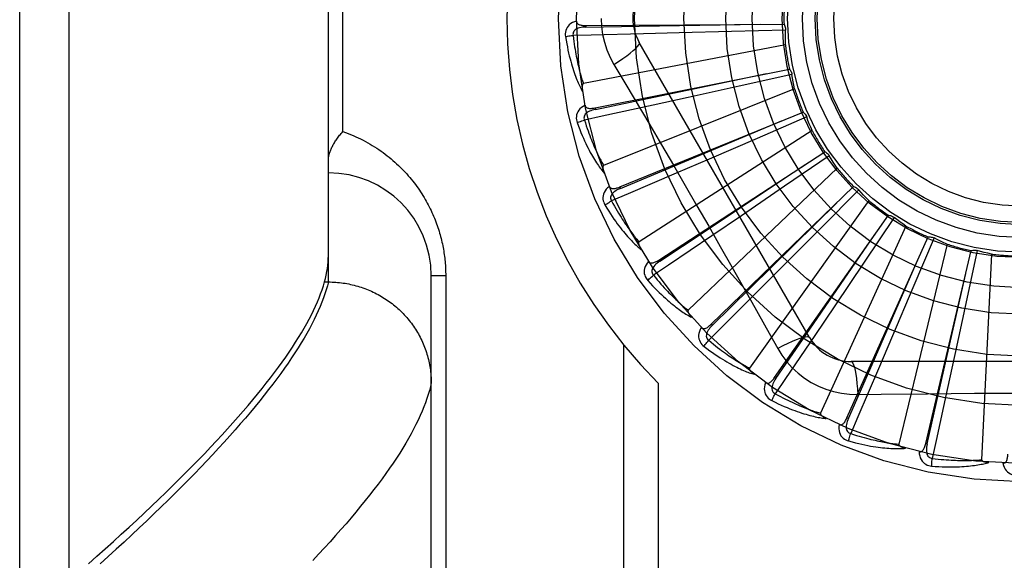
# Model space of a CAD drawing. Header units: inches. Extents: x 0 to 227, y 0 to 147.
# Tile 146 of 256: x 43.148 to 43.747, y 96.413 to 96.742. Entities that reach past the tile are written whole.
import ezdxf

# ---------------------------------------------------------------- set-up
doc = ezdxf.new("R2010")
doc.units = ezdxf.units.IN
doc.header["$LTSCALE"] = 12.466667
doc.header["$MEASUREMENT"] = 0
doc.linetypes.add('HIDDEN', pattern=[0.2, 0.1, -0.1])
doc.layers.add('LEFTHAND_DOOR_ASSEMBLY', color=7, linetype='CONTINUOUS')

msp = doc.modelspace()

# ---------------------------------------------------------------- linework, layer by layer
at = {"layer": 'LEFTHAND_DOOR_ASSEMBLY', "color": 8, "linetype": 'HIDDEN'}
for p, q in [((43.17845, 96.18582), (43.17845, 97.29896)), ((43.14845, 96.21521), (43.14845, 97.26957)), ((43.33595, 96.58237), (43.33595, 96.90242)), ((43.34474, 96.67364), (43.34474, 96.81114)), ((43.49239, 96.73805), (43.61274, 96.73887)), ((43.49239, 96.73805), (43.4924, 96.73709)), ((43.54907, 96.73354), (43.52733, 96.733)), ((43.58086, 96.73438), (43.54907, 96.73354)), ((43.61364, 96.7353), (43.58086, 96.73438)), ((43.62825, 96.54864), (43.52481, 96.72781)), ((43.61359, 96.7264), (43.49088, 96.70275)), ((43.49799, 96.68806), (43.61602, 96.71164)), ((43.50946, 96.71435), (43.51673, 96.70218)), ((43.61757, 96.7083), (43.58556, 96.70119)), ((43.6192, 96.69956), (43.50319, 96.65311)), ((43.58556, 96.70119), (43.55451, 96.69436)), ((43.55451, 96.69436), (43.53325, 96.68972)), ((43.49799, 96.68806), (43.49818, 96.68712)), ((43.51296, 96.64004), (43.62438, 96.68552)), ((43.59162, 96.67194), (43.61123, 96.68017)), ((43.62654, 96.68254), (43.59645, 96.6695)), ((43.6298, 96.67427), (43.52467, 96.6067)), ((43.51332, 96.63915), (43.59162, 96.67194)), ((43.59645, 96.6695), (43.56725, 96.65691)), ((43.53674, 96.59571), (43.63754, 96.66146)), ((43.56725, 96.65691), (43.54726, 96.64833)), ((43.64022, 96.65894), (43.61314, 96.64044)), ((43.64499, 96.65143), (43.55455, 96.5652)), ((43.51296, 96.64004), (43.51332, 96.63915)), ((43.56848, 96.55669), (43.65502, 96.64032)), ((43.61314, 96.64044), (43.58686, 96.62256)), ((43.65813, 96.63836), (43.63504, 96.61507)), ((43.66423, 96.63189), (43.59174, 96.53009)), ((43.58686, 96.62256), (43.56886, 96.61035)), ((43.60703, 96.52437), (43.67618, 96.62288)), ((43.6796, 96.62154), (43.66134, 96.5943)), ((43.63504, 96.61507), (43.61261, 96.59254)), ((43.68682, 96.61634), (43.6349, 96.50266)), ((43.651, 96.49994), (43.70025, 96.60975)), ((43.70387, 96.60908), (43.69109, 96.57888)), ((43.71194, 96.60534), (43.68248, 96.4839)), ((43.6988, 96.48427), (43.72638, 96.60142)), ((43.73006, 96.60145), (43.72323, 96.56937)), ((43.53674, 96.59571), (43.53726, 96.59491)), ((43.73869, 96.5993), (43.73274, 96.47448)), ((43.61261, 96.59254), (43.59724, 96.57714)), ((43.66134, 96.5943), (43.64358, 96.56793)), ((43.39845, 96.24578), (43.39845, 96.58614)), ((43.40724, 96.58614), (43.39845, 96.58614)), ((43.40724, 96.58614), (43.40724, 96.30489)), ((43.3329, 96.58003), (43.33358, 96.58237)), ((43.33358, 96.58237), (43.33595, 96.58237)), ((43.33595, 96.58237), (43.33709, 96.58236)), ((43.69109, 96.57888), (43.67865, 96.54962)), ((43.64358, 96.56793), (43.6314, 96.5499)), ((43.72323, 96.56937), (43.71654, 96.53829)), ((43.56848, 96.55669), (43.56914, 96.556)), ((43.67865, 96.54962), (43.6701, 96.52962)), ((43.51516, 96.54441), (43.51516, 96.27239)), ((43.71654, 96.53829), (43.71194, 96.51703)), ((43.86039, 96.53406), (43.65351, 96.53406)), ((43.60703, 96.52437), (43.60781, 96.52382)), ((43.53638, 96.52103), (43.53638, 96.27239)), ((43.65749, 96.51404), (43.67166, 96.51425)), ((43.651, 96.49994), (43.65187, 96.49955)), ((43.6988, 96.48427), (43.69973, 96.48405))]:
    msp.add_line(p, q, dxfattribs=at)
for points in [[(43.48669, 96.74075), (43.4854, 96.74032), (43.48424, 96.7398), (43.48322, 96.73919), (43.48233, 96.7385), (43.48159, 96.73772), (43.48098, 96.73687), (43.48052, 96.73594), (43.48018, 96.73498), (43.47998, 96.73401), (43.47989, 96.73306), (43.47989, 96.73216), (43.47999, 96.73131)], [(43.48669, 96.74075), (43.48673, 96.74029), (43.48686, 96.73988), (43.48707, 96.73951), (43.48735, 96.73919), (43.48768, 96.73893), (43.48806, 96.73871), (43.48849, 96.73852), (43.48896, 96.73838), (43.48947, 96.73827), (43.49001, 96.73818), (43.49058, 96.73812), (43.49116, 96.73808), (43.49177, 96.73806), (43.49239, 96.73805)], [(43.50171, 96.74239), (43.50193, 96.73752), (43.50258, 96.73268), (43.50367, 96.72791), (43.50518, 96.72324), (43.50711, 96.71871), (43.50946, 96.71435)], [(43.4924, 96.73709), (43.49136, 96.73705), (43.49038, 96.73697), (43.48946, 96.73684), (43.4886, 96.73665), (43.48779, 96.73641), (43.48706, 96.73612), (43.48639, 96.73577), (43.48581, 96.73536), (43.48534, 96.73489), (43.48497, 96.73437), (43.48472, 96.7338), (43.48458, 96.73321), (43.48454, 96.73261), (43.48461, 96.73203)], [(43.52733, 96.733), (43.49565, 96.73228), (43.48461, 96.73203)], [(43.4924, 96.73709), (43.52466, 96.73759), (43.59854, 96.73879)], [(43.61274, 96.73887), (43.61303, 96.73831), (43.61326, 96.73774), (43.61344, 96.73714), (43.61357, 96.73653), (43.61363, 96.73591), (43.61364, 96.7353)], [(43.61359, 96.7264), (43.61355, 96.72863), (43.61355, 96.73086), (43.61357, 96.73308), (43.61364, 96.7353)], [(43.47999, 96.73131), (43.4806, 96.73143), (43.48129, 96.73156), (43.48206, 96.73169), (43.48287, 96.73181), (43.48373, 96.73192), (43.48461, 96.73203)], [(43.47999, 96.73131), (43.48036, 96.72911), (43.48073, 96.72701), (43.48112, 96.72501), (43.48152, 96.72311), (43.48192, 96.72129), (43.48233, 96.71956), (43.48275, 96.71791), (43.48316, 96.71635), (43.48358, 96.71485), (43.48401, 96.71343), (43.48443, 96.71207), (43.48485, 96.71078), (43.48526, 96.70954), (43.48568, 96.70837), (43.48608, 96.70725), (43.48649, 96.70618), (43.48689, 96.70517), (43.48729, 96.7042), (43.48769, 96.70328), (43.48809, 96.70241), (43.48848, 96.70159), (43.48886, 96.7008), (43.48924, 96.70005), (43.48961, 96.69935), (43.48998, 96.69867), (43.49035, 96.69803)], [(43.48461, 96.73203), (43.48483, 96.7302), (43.48506, 96.72843), (43.4853, 96.72675), (43.48554, 96.72514), (43.48579, 96.7236), (43.48604, 96.72212), (43.48629, 96.72071), (43.48654, 96.71935), (43.4868, 96.71806), (43.48706, 96.71682), (43.48731, 96.71563), (43.48757, 96.71449), (43.48782, 96.7134), (43.48807, 96.71236), (43.48832, 96.71136), (43.48857, 96.7104), (43.48881, 96.70948), (43.48905, 96.7086), (43.48929, 96.70775), (43.48953, 96.70694), (43.48976, 96.70617), (43.48999, 96.70542), (43.49022, 96.70471), (43.49044, 96.70403), (43.49066, 96.70338), (43.49088, 96.70275)], [(43.50946, 96.71435), (43.51229, 96.71621), (43.51492, 96.71802), (43.51727, 96.71973), (43.51935, 96.72133), (43.52115, 96.72283), (43.52263, 96.72419), (43.52376, 96.7254), (43.52451, 96.72641), (43.52487, 96.72723), (43.52481, 96.72781)], [(43.61602, 96.71164), (43.6164, 96.71115), (43.61674, 96.71063), (43.61703, 96.71008), (43.61727, 96.7095), (43.61745, 96.70891), (43.61757, 96.7083)], [(43.49818, 96.68712), (43.52977, 96.69371), (43.60209, 96.70887)], [(43.6192, 96.69956), (43.61875, 96.70174), (43.61832, 96.70392), (43.61793, 96.70611), (43.61757, 96.7083)], [(43.49088, 96.70275), (43.49072, 96.70269), (43.49058, 96.70259), (43.49047, 96.70245), (43.49038, 96.70229), (43.4903, 96.7021), (43.49025, 96.7019), (43.4902, 96.70169), (43.49017, 96.70147), (43.49014, 96.70124), (43.49012, 96.701), (43.49011, 96.70074), (43.49011, 96.70048), (43.49012, 96.70021), (43.49013, 96.69994), (43.49014, 96.69965), (43.49017, 96.69935), (43.4902, 96.69905), (43.49024, 96.69872), (43.49029, 96.69839), (43.49034, 96.69804)], [(43.51673, 96.70218), (43.53116, 96.6778), (43.53838, 96.66556), (43.54557, 96.65328), (43.55274, 96.64099), (43.55988, 96.62867), (43.56698, 96.61633), (43.57405, 96.60397), (43.58108, 96.5916)], [(43.49188, 96.68963), (43.4907, 96.68896), (43.48966, 96.68824), (43.48877, 96.68745), (43.48803, 96.6866), (43.48745, 96.68569), (43.48701, 96.68474), (43.48673, 96.68374), (43.48659, 96.68274), (43.48657, 96.68175), (43.48667, 96.68079), (43.48684, 96.67991), (43.48709, 96.67909)], [(43.49818, 96.68712), (43.49717, 96.68689), (43.49623, 96.68662), (43.49535, 96.68632), (43.49453, 96.68597), (43.49379, 96.68558), (43.49312, 96.68516), (43.49253, 96.68469), (43.49204, 96.68417), (43.49166, 96.68363), (43.4914, 96.68305), (43.49126, 96.68244), (43.49124, 96.68183), (43.49131, 96.68124), (43.49149, 96.68067)], [(43.53325, 96.68972), (43.50229, 96.68301), (43.49149, 96.68068)], [(43.49188, 96.68963), (43.49201, 96.68919), (43.49222, 96.68881), (43.49249, 96.68849), (43.49282, 96.68823), (43.4932, 96.68803), (43.49362, 96.68788), (43.49407, 96.68779), (43.49457, 96.68774), (43.49509, 96.68772), (43.49563, 96.68774), (43.4962, 96.68779), (43.49678, 96.68786), (43.49738, 96.68795), (43.49799, 96.68806)], [(43.62438, 96.68552), (43.62486, 96.68512), (43.62528, 96.68467), (43.62568, 96.68418), (43.62602, 96.68366), (43.62631, 96.68311), (43.62654, 96.68254)], [(43.48709, 96.67909), (43.48767, 96.67933), (43.48833, 96.67959), (43.48905, 96.67985), (43.48983, 96.68013), (43.49065, 96.68041), (43.49149, 96.68068)], [(43.49149, 96.68068), (43.49206, 96.67892), (43.49262, 96.67723), (43.49317, 96.67562), (43.49371, 96.67409), (43.49424, 96.67262), (43.49477, 96.67122), (43.49529, 96.66988), (43.49579, 96.6686), (43.49629, 96.66737), (43.49677, 96.6662), (43.49725, 96.66508), (43.49772, 96.66402), (43.49817, 96.66299), (43.49862, 96.66201), (43.49905, 96.66108), (43.49947, 96.66018), (43.49989, 96.65933), (43.50029, 96.65851), (43.50069, 96.65772), (43.50107, 96.65697), (43.50145, 96.65625), (43.50181, 96.65557), (43.50217, 96.65491), (43.50252, 96.65429), (43.50286, 96.65369), (43.50319, 96.65311)], [(43.6298, 96.67427), (43.62894, 96.67632), (43.62811, 96.67838), (43.62731, 96.68046), (43.62654, 96.68254)], [(43.33595, 96.65604), (43.33596, 96.65644), (43.33598, 96.65686), (43.33601, 96.65728), (43.33606, 96.65771), (43.33613, 96.65815), (43.3362, 96.6586), (43.3363, 96.65906), (43.33641, 96.65953), (43.33653, 96.66001), (43.33667, 96.66049), (43.33683, 96.66099), (43.337, 96.66149), (43.33719, 96.662), (43.3374, 96.66252), (43.33762, 96.66304), (43.33786, 96.66357), (43.33811, 96.66411), (43.33838, 96.66465), (43.33867, 96.66519), (43.33897, 96.66574), (43.33929, 96.6663), (43.33962, 96.66686), (43.33997, 96.66742), (43.34033, 96.66798), (43.34071, 96.66855), (43.3411, 96.66911), (43.34151, 96.66968), (43.34193, 96.67025), (43.34237, 96.67082), (43.34282, 96.67139), (43.34328, 96.67195), (43.34375, 96.67252), (43.34424, 96.67308), (43.34474, 96.67364)], [(43.34474, 96.67364), (43.34634, 96.67308), (43.34792, 96.67249), (43.34948, 96.67187), (43.35102, 96.67123), (43.35255, 96.67056), (43.35406, 96.66987), (43.35554, 96.66916), (43.35701, 96.66842), (43.35845, 96.66766), (43.35988, 96.66688), (43.36128, 96.66608), (43.36266, 96.66526), (43.36402, 96.66442), (43.36535, 96.66357), (43.36667, 96.66269), (43.36796, 96.6618), (43.36922, 96.66089), (43.37047, 96.65997), (43.37169, 96.65903), (43.37288, 96.65808), (43.37406, 96.65712), (43.37521, 96.65614), (43.37633, 96.65515), (43.37744, 96.65415), (43.37852, 96.65314), (43.37957, 96.65212), (43.38061, 96.65108), (43.38162, 96.65004), (43.38261, 96.64899), (43.38357, 96.64793), (43.38451, 96.64687), (43.38543, 96.6458), (43.38633, 96.64472), (43.3872, 96.64363), (43.38806, 96.64254), (43.38889, 96.64144), (43.3897, 96.64034), (43.39048, 96.63923), (43.39125, 96.63812), (43.392, 96.63701), (43.39272, 96.63589), (43.39343, 96.63477), (43.39411, 96.63364), (43.39477, 96.63251), (43.39542, 96.63138), (43.39604, 96.63025), (43.39665, 96.62912), (43.39723, 96.62798), (43.3978, 96.62684), (43.39835, 96.6257), (43.39888, 96.62456), (43.39939, 96.62342), (43.39989, 96.62228), (43.40036, 96.62114), (43.40082, 96.62), (43.40126, 96.61886), (43.40168, 96.61773), (43.40208, 96.61659), (43.40247, 96.61547), (43.40283, 96.61434), (43.40318, 96.61322), (43.40352, 96.6121), (43.40384, 96.61099), (43.40414, 96.60988), (43.40442, 96.60878), (43.40469, 96.60768), (43.40495, 96.60659), (43.40519, 96.60549), (43.40542, 96.6044), (43.40563, 96.60332), (43.40583, 96.60224), (43.40601, 96.60115), (43.40618, 96.60008), (43.40634, 96.599), (43.40648, 96.59792), (43.40661, 96.59685), (43.40673, 96.59578), (43.40684, 96.59471), (43.40693, 96.59365), (43.40701, 96.59258), (43.40708, 96.59152), (43.40714, 96.59046), (43.40718, 96.58939), (43.40721, 96.58831), (43.40723, 96.58723), (43.40724, 96.58614)], [(43.48709, 96.67909), (43.48787, 96.677), (43.48864, 96.67501), (43.48939, 96.67312), (43.49014, 96.67133), (43.49088, 96.66962), (43.49161, 96.668), (43.49233, 96.66646), (43.49304, 96.665), (43.49374, 96.66361), (43.49442, 96.6623), (43.49509, 96.66104), (43.49575, 96.65985), (43.49639, 96.65872), (43.49702, 96.65764), (43.49763, 96.65662), (43.49823, 96.65565), (43.49882, 96.65473), (43.4994, 96.65386), (43.49996, 96.65303), (43.50051, 96.65225), (43.50105, 96.65151), (43.50158, 96.65082), (43.50209, 96.65015), (43.50259, 96.64953), (43.50308, 96.64894), (43.50356, 96.64838)], [(43.63754, 96.66146), (43.63808, 96.66115), (43.63859, 96.6608), (43.63906, 96.66039), (43.6395, 96.65994), (43.63989, 96.65946), (43.64022, 96.65894)], [(43.64499, 96.65143), (43.64376, 96.65329), (43.64255, 96.65515), (43.64137, 96.65704), (43.64022, 96.65894)], [(43.50319, 96.65311), (43.50304, 96.65302), (43.50293, 96.6529), (43.50284, 96.65274), (43.50278, 96.65256), (43.50275, 96.65237), (43.50273, 96.65216), (43.50272, 96.65195), (43.50273, 96.65172), (43.50275, 96.65149), (43.50278, 96.65125), (43.50282, 96.651), (43.50286, 96.65074), (43.50292, 96.65048), (43.50298, 96.65021), (43.50306, 96.64993), (43.50314, 96.64964), (43.50323, 96.64934), (43.50332, 96.64904), (43.50342, 96.64875), (43.50352, 96.64847)], [(43.53726, 96.59491), (43.56414, 96.61277), (43.62564, 96.65372)], [(43.54726, 96.64833), (43.51813, 96.63589), (43.50797, 96.63156)], [(43.50666, 96.64042), (43.50562, 96.63954), (43.50474, 96.63863), (43.50402, 96.63769), (43.50345, 96.63671), (43.50305, 96.63571), (43.5028, 96.63469), (43.50271, 96.63367), (43.50276, 96.63265), (43.50294, 96.63168), (43.50321, 96.63076), (43.50354, 96.62992), (43.50395, 96.62917)], [(43.50666, 96.64042), (43.50687, 96.64001), (43.50714, 96.63968), (43.50747, 96.63941), (43.50785, 96.63922), (43.50825, 96.6391), (43.50869, 96.63903), (43.50916, 96.63903), (43.50965, 96.63907), (43.51017, 96.63915), (43.5107, 96.63927), (43.51124, 96.63943), (43.5118, 96.63961), (43.51237, 96.63981), (43.51296, 96.64004)], [(43.51332, 96.63915), (43.51237, 96.63873), (43.51149, 96.63829), (43.51069, 96.63782), (43.50995, 96.63733), (43.50929, 96.63681), (43.50872, 96.63626), (43.50823, 96.63569), (43.50785, 96.63509), (43.50758, 96.63448), (43.50743, 96.63386), (43.50741, 96.63324), (43.5075, 96.63263), (43.50769, 96.63207), (43.50797, 96.63155)], [(43.65502, 96.64032), (43.6556, 96.64013), (43.65617, 96.63987), (43.65671, 96.63956), (43.65723, 96.6392), (43.6577, 96.6388), (43.65813, 96.63836)], [(43.66423, 96.63189), (43.66266, 96.63348), (43.66113, 96.63508), (43.65961, 96.63671), (43.65813, 96.63836)], [(43.50395, 96.62917), (43.50447, 96.62951), (43.50507, 96.62989), (43.50573, 96.63028), (43.50644, 96.6307), (43.50719, 96.63113), (43.50797, 96.63156)], [(43.50797, 96.63156), (43.50886, 96.62993), (43.50973, 96.62838), (43.51057, 96.62691), (43.51139, 96.6255), (43.5122, 96.62416), (43.51298, 96.62288), (43.51374, 96.62167), (43.51448, 96.62051), (43.5152, 96.6194), (43.5159, 96.61834), (43.51657, 96.61733), (43.51723, 96.61637), (43.51788, 96.61545), (43.5185, 96.61458), (43.5191, 96.61374), (43.51969, 96.61294), (43.52025, 96.61218), (43.52081, 96.61145), (43.52134, 96.61075), (43.52186, 96.61009), (43.52236, 96.60946), (43.52285, 96.60885), (43.52333, 96.60828), (43.52379, 96.60773), (43.52424, 96.6072), (43.52467, 96.6067)], [(43.50395, 96.62917), (43.50511, 96.62726), (43.50624, 96.62545), (43.50734, 96.62374), (43.50841, 96.62212), (43.50946, 96.62058), (43.51049, 96.61913), (43.51148, 96.61776), (43.51246, 96.61646), (43.5134, 96.61522), (43.51432, 96.61406), (43.51522, 96.61296), (43.51609, 96.61191), (43.51693, 96.61092), (43.51775, 96.60998), (43.51855, 96.6091), (43.51932, 96.60826), (43.52007, 96.60746), (43.5208, 96.60672), (43.52151, 96.60601), (43.5222, 96.60535), (43.52287, 96.60473), (43.52352, 96.60414), (43.52415, 96.60359), (43.52476, 96.60307), (43.52535, 96.60258), (43.52593, 96.60213)], [(43.56914, 96.556), (43.59215, 96.57862), (43.64479, 96.63047)], [(43.67618, 96.62288), (43.67679, 96.62279), (43.67739, 96.62265), (43.67799, 96.62245), (43.67856, 96.62219), (43.67909, 96.62189), (43.6796, 96.62154)], [(43.68682, 96.61634), (43.68498, 96.6176), (43.68317, 96.61889), (43.68137, 96.6202), (43.6796, 96.62154)], [(43.56886, 96.61035), (43.5426, 96.59262), (43.53344, 96.58644)], [(43.60781, 96.52382), (43.62613, 96.55039), (43.668, 96.61127)], [(43.70025, 96.60975), (43.70087, 96.60978), (43.70149, 96.60976), (43.70211, 96.60967), (43.70272, 96.60953), (43.70331, 96.60933), (43.70387, 96.60908)], [(43.71194, 96.60534), (43.7099, 96.60623), (43.70787, 96.60715), (43.70586, 96.6081), (43.70387, 96.60908)], [(43.52467, 96.6067), (43.52454, 96.60658), (43.52445, 96.60644), (43.5244, 96.60627), (43.52438, 96.60609), (43.52438, 96.60589), (43.5244, 96.60568), (43.52443, 96.60547), (43.52448, 96.60525), (43.52455, 96.60502), (43.52462, 96.60479), (43.52471, 96.60455), (43.5248, 96.60431), (43.52491, 96.60406), (43.52502, 96.60381), (43.52514, 96.60355), (43.52528, 96.60328), (43.52542, 96.60301), (43.52557, 96.60273), (43.52574, 96.60243), (43.52592, 96.60213)], [(43.72638, 96.60142), (43.72698, 96.60157), (43.72759, 96.60166), (43.72822, 96.60169), (43.72885, 96.60167), (43.72946, 96.60159), (43.73006, 96.60145)], [(43.73869, 96.5993), (43.73652, 96.59979), (43.73435, 96.60031), (43.7322, 96.60086), (43.73006, 96.60145)], [(43.33358, 96.58237), (43.33414, 96.58449), (43.33462, 96.58658), (43.33503, 96.58863), (43.33536, 96.59064), (43.33562, 96.59262), (43.3358, 96.59456), (43.33591, 96.59647), (43.33595, 96.59834)], [(43.53048, 96.5949), (43.53077, 96.59453), (43.5311, 96.59425), (43.53147, 96.59406), (43.53187, 96.59394), (43.5323, 96.5939), (43.53274, 96.59392), (43.5332, 96.594), (43.53368, 96.59413), (43.53416, 96.59431), (43.53466, 96.59453), (43.53517, 96.59479), (43.53569, 96.59507), (43.53621, 96.59538), (43.53674, 96.59571)], [(43.65187, 96.49955), (43.66483, 96.5291), (43.69442, 96.5968)], [(43.53048, 96.59489), (43.52963, 96.59384), (43.52894, 96.59278), (43.5284, 96.59171), (43.52803, 96.59065), (43.52783, 96.58959), (43.52778, 96.58854), (43.52789, 96.58752), (43.52812, 96.58653), (43.52848, 96.5856), (43.52892, 96.58475), (43.52941, 96.584), (43.52995, 96.58333)], [(43.53726, 96.59491), (43.53641, 96.59432), (43.53563, 96.59372), (43.53493, 96.5931), (43.5343, 96.59248), (43.53375, 96.59185), (43.53329, 96.5912), (43.53292, 96.59054), (43.53265, 96.58989), (43.53251, 96.58924), (43.53248, 96.5886), (43.53258, 96.58799), (43.53278, 96.58741), (43.53307, 96.58689), (43.53345, 96.58643)], [(43.58108, 96.5916), (43.59505, 96.56685), (43.60199, 96.5545), (43.60892, 96.54208)], [(43.52995, 96.58333), (43.53039, 96.58377), (43.53091, 96.58425), (43.53148, 96.58477), (43.5321, 96.58531), (43.53276, 96.58587), (43.53344, 96.58644)], [(43.53344, 96.58644), (43.53462, 96.58501), (43.53577, 96.58366), (43.53688, 96.58237), (43.53795, 96.58114), (43.539, 96.57998), (43.54, 96.57887), (43.54098, 96.57782), (43.54193, 96.57682), (43.54284, 96.57587), (43.54373, 96.57496), (43.54459, 96.5741), (43.54542, 96.57328), (43.54622, 96.5725), (43.547, 96.57176), (43.54775, 96.57105), (43.54847, 96.57038), (43.54917, 96.56974), (43.54985, 96.56913), (43.55051, 96.56854), (43.55115, 96.56799), (43.55176, 96.56746), (43.55236, 96.56696), (43.55293, 96.56649), (43.55349, 96.56603), (43.55403, 96.5656), (43.55455, 96.5652)], [(43.69973, 96.48405), (43.70686, 96.51552), (43.72311, 96.5876)], [(43.19031, 96.41137), (43.19541, 96.4159), (43.20042, 96.42038), (43.20534, 96.42482), (43.21017, 96.42921), (43.2149, 96.43355), (43.21954, 96.43785), (43.22408, 96.44211), (43.22853, 96.44632), (43.23289, 96.45048), (43.23716, 96.4546), (43.24133, 96.45867), (43.24541, 96.4627), (43.2494, 96.46668), (43.2533, 96.47061), (43.2571, 96.4745), (43.26082, 96.47835), (43.26444, 96.48215), (43.26797, 96.4859), (43.27141, 96.48961), (43.27475, 96.49327), (43.27801, 96.49689), (43.28118, 96.50046), (43.28425, 96.50399), (43.28724, 96.50747), (43.29013, 96.51091), (43.29293, 96.5143), (43.29565, 96.51764), (43.29827, 96.52095), (43.30081, 96.5242), (43.30325, 96.52741), (43.30561, 96.53058), (43.30787, 96.5337), (43.31005, 96.53678), (43.31214, 96.53981), (43.31414, 96.5428), (43.31605, 96.54575), (43.31788, 96.54864), (43.31961, 96.5515), (43.32126, 96.55431), (43.32281, 96.55708), (43.32428, 96.5598), (43.32567, 96.56248), (43.32696, 96.56512), (43.32817, 96.56772), (43.32929, 96.57027), (43.33032, 96.57277), (43.33127, 96.57524), (43.33212, 96.57766), (43.3329, 96.58003)], [(43.33595, 96.58237), (43.33534, 96.58), (43.33464, 96.5776), (43.33386, 96.57515), (43.33299, 96.57265), (43.33202, 96.57012), (43.33098, 96.56754), (43.32984, 96.56491), (43.32862, 96.56225), (43.3273, 96.55954), (43.3259, 96.55678), (43.32441, 96.55399), (43.32284, 96.55114), (43.32117, 96.54826), (43.31942, 96.54533), (43.31758, 96.54236), (43.31565, 96.53934), (43.31363, 96.53628), (43.31152, 96.53318), (43.30932, 96.53004), (43.30704, 96.52685), (43.30467, 96.52361), (43.3022, 96.52034), (43.29965, 96.51702), (43.29701, 96.51365), (43.29429, 96.51025), (43.29147, 96.50679), (43.28856, 96.5033), (43.28557, 96.49976), (43.28248, 96.49618), (43.27931, 96.49256), (43.27605, 96.48889), (43.2727, 96.48519), (43.26926, 96.48143), (43.26574, 96.47764), (43.26212, 96.4738), (43.25841, 96.46993), (43.25462, 96.46601), (43.25074, 96.46204), (43.24677, 96.45804), (43.24271, 96.45399), (43.23856, 96.44991), (43.23433, 96.44578), (43.23, 96.44161), (43.22559, 96.4374), (43.22109, 96.43315), (43.2165, 96.42886), (43.21182, 96.42452), (43.20706, 96.42015), (43.20221, 96.41574), (43.19727, 96.41129)], [(43.33709, 96.58236), (43.33822, 96.58233), (43.33935, 96.58228), (43.34047, 96.58221), (43.3416, 96.58212), (43.34272, 96.58201), (43.34384, 96.58188), (43.34496, 96.58173), (43.34607, 96.58156), (43.34718, 96.58137), (43.34829, 96.58116), (43.3494, 96.58093), (43.3505, 96.58069), (43.35159, 96.58042), (43.35268, 96.58013), (43.35377, 96.57983), (43.35484, 96.5795), (43.35592, 96.57916), (43.35698, 96.5788), (43.35804, 96.57842), (43.35909, 96.57802), (43.36014, 96.5776), (43.36117, 96.57716), (43.3622, 96.57671), (43.36322, 96.57623), (43.36423, 96.57574), (43.36523, 96.57523), (43.36623, 96.57471), (43.36721, 96.57416), (43.36818, 96.5736), (43.36914, 96.57302), (43.37009, 96.57243), (43.37103, 96.57182), (43.37196, 96.57119), (43.37288, 96.57054), (43.37378, 96.56988), (43.37467, 96.56921), (43.37555, 96.56851), (43.37642, 96.56781), (43.37727, 96.56708), (43.37811, 96.56635), (43.37894, 96.56559), (43.37975, 96.56483), (43.38055, 96.56405), (43.38133, 96.56325), (43.3821, 96.56244), (43.38285, 96.56162), (43.38359, 96.56078), (43.38431, 96.55993), (43.38502, 96.55907), (43.38571, 96.5582), (43.38638, 96.55731), (43.38704, 96.55642), (43.38768, 96.55551), (43.38831, 96.55459), (43.38892, 96.55366), (43.38951, 96.55272), (43.39008, 96.55176), (43.39063, 96.5508), (43.39117, 96.54983), (43.39169, 96.54885), (43.39219, 96.54786), (43.39267, 96.54686), (43.39314, 96.54586), (43.39359, 96.54484), (43.39401, 96.54382), (43.39442, 96.54279), (43.39481, 96.54175), (43.39518, 96.54071), (43.39553, 96.53966), (43.39586, 96.5386), (43.39617, 96.53754), (43.39646, 96.53647), (43.39674, 96.5354), (43.39699, 96.53432), (43.39722, 96.53324), (43.39743, 96.53216), (43.39763, 96.53107), (43.3978, 96.52998), (43.39795, 96.52888), (43.39808, 96.52778), (43.3982, 96.52669), (43.39829, 96.52558), (43.39836, 96.52448), (43.39841, 96.52338), (43.39844, 96.52227), (43.39845, 96.52117)], [(43.52995, 96.58333), (43.53145, 96.58168), (43.5329, 96.58012), (43.53431, 96.57864), (43.53567, 96.57726), (43.53699, 96.57595), (43.53827, 96.57472), (43.53951, 96.57355), (43.54071, 96.57246), (43.54187, 96.57143), (43.54299, 96.57046), (43.54408, 96.56955), (43.54514, 96.56869), (43.54615, 96.56787), (43.54713, 96.56711), (43.54808, 96.56639), (43.549, 96.56571), (43.54989, 96.56507), (43.55075, 96.56448), (43.55158, 96.56392), (43.55238, 96.5634), (43.55316, 96.56292), (43.5539, 96.56246), (43.55463, 96.56204), (43.55532, 96.56165), (43.556, 96.56128), (43.55665, 96.56094)], [(43.59724, 96.57714), (43.57482, 96.55476), (43.567, 96.54696)], [(43.55455, 96.5652), (43.55445, 96.56505), (43.55438, 96.5649), (43.55437, 96.56472), (43.55438, 96.56453), (43.55442, 96.56434), (43.55447, 96.56414), (43.55455, 96.56394), (43.55464, 96.56373), (43.55474, 96.56352), (43.55486, 96.56331), (43.55499, 96.56309), (43.55513, 96.56287), (43.55528, 96.56265), (43.55544, 96.56242), (43.55561, 96.56219), (43.55579, 96.56195), (43.55598, 96.56171), (43.55619, 96.56146), (43.55641, 96.56121), (43.55664, 96.56094)], [(43.56249, 96.5547), (43.56185, 96.5535), (43.56137, 96.55233), (43.56105, 96.55118), (43.56089, 96.55007), (43.56089, 96.54899), (43.56104, 96.54795), (43.56134, 96.54696), (43.56176, 96.54604), (43.56228, 96.5452), (43.56288, 96.54445), (43.5635, 96.5438), (43.56416, 96.54325)], [(43.56248, 96.5547), (43.56284, 96.5544), (43.56321, 96.55419), (43.56362, 96.55407), (43.56404, 96.55403), (43.56446, 96.55406), (43.56489, 96.55417), (43.56533, 96.55434), (43.56577, 96.55456), (43.56622, 96.55483), (43.56666, 96.55514), (43.56711, 96.55548), (43.56757, 96.55586), (43.56802, 96.55626), (43.56848, 96.55669)], [(43.56914, 96.556), (43.56842, 96.55525), (43.56777, 96.55452), (43.56719, 96.55378), (43.56669, 96.55305), (43.56628, 96.55233), (43.56595, 96.5516), (43.56571, 96.55089), (43.56557, 96.5502), (43.56555, 96.54953), (43.56564, 96.5489), (43.56586, 96.54832), (43.56616, 96.54779), (43.56655, 96.54733), (43.567, 96.54695)], [(43.6314, 96.5499), (43.61362, 96.52368), (43.60742, 96.51454)], [(43.62825, 96.54864), (43.62779, 96.54898), (43.62694, 96.54909), (43.62575, 96.54896), (43.62422, 96.54862), (43.62235, 96.54805), (43.62017, 96.54726), (43.6177, 96.54625), (43.61497, 96.54504), (43.61201, 96.54364), (43.60892, 96.54208)], [(43.56416, 96.54325), (43.56451, 96.54376), (43.56492, 96.54433), (43.56539, 96.54494), (43.56589, 96.5456), (43.56644, 96.54627), (43.567, 96.54696)], [(43.56416, 96.54325), (43.56594, 96.54191), (43.56766, 96.54065), (43.56932, 96.53947), (43.57092, 96.53836), (43.57246, 96.53733), (43.57395, 96.53636), (43.57539, 96.53545), (43.57678, 96.53461), (43.57811, 96.53382), (43.5794, 96.53308), (43.58064, 96.53239), (43.58184, 96.53174), (43.58299, 96.53113), (43.5841, 96.53057), (43.58517, 96.53004), (43.5862, 96.52955), (43.58719, 96.52909), (43.58815, 96.52867), (43.58907, 96.52828), (43.58995, 96.52792), (43.59081, 96.52759), (43.59163, 96.52729), (43.59241, 96.52701), (43.59317, 96.52675), (43.59391, 96.52652), (43.59461, 96.52631)], [(43.567, 96.54696), (43.56843, 96.54578), (43.56981, 96.54467), (43.57114, 96.54361), (43.57243, 96.54261), (43.57367, 96.54167), (43.57487, 96.54077), (43.57603, 96.53992), (43.57715, 96.53912), (43.57823, 96.53836), (43.57927, 96.53764), (43.58027, 96.53695), (43.58124, 96.53631), (43.58218, 96.53569), (43.58308, 96.53511), (43.58395, 96.53456), (43.58479, 96.53403), (43.58561, 96.53353), (43.58639, 96.53306), (43.58714, 96.53262), (43.58787, 96.53219), (43.58858, 96.53179), (43.58925, 96.53141), (43.58991, 96.53106), (43.59054, 96.53072), (43.59115, 96.5304), (43.59174, 96.53009)], [(43.60892, 96.54208), (43.61152, 96.53788), (43.61446, 96.53396), (43.61773, 96.53032), (43.62131, 96.527), (43.62518, 96.524), (43.62931, 96.52136), (43.63365, 96.51911), (43.63819, 96.51725), (43.64286, 96.5158), (43.64766, 96.51478), (43.65254, 96.51419), (43.65749, 96.51404)], [(43.59174, 96.53009), (43.59167, 96.52994), (43.59164, 96.52977), (43.59165, 96.52959), (43.5917, 96.52941), (43.59177, 96.52923), (43.59187, 96.52904), (43.59198, 96.52886), (43.59211, 96.52867), (43.59225, 96.52849), (43.5924, 96.5283), (43.59257, 96.52811), (43.59275, 96.52792), (43.59294, 96.52773), (43.59314, 96.52754), (43.59335, 96.52734), (43.59357, 96.52714), (43.59381, 96.52694), (43.59406, 96.52674), (43.5943, 96.52655), (43.59453, 96.52637)], [(43.65351, 96.53406), (43.65403, 96.53383), (43.65455, 96.53315), (43.65503, 96.53206), (43.6555, 96.53056), (43.65594, 96.52866), (43.65635, 96.52637), (43.65671, 96.52372), (43.65703, 96.52076), (43.65729, 96.5175), (43.65749, 96.51404)], [(43.60152, 96.52129), (43.60192, 96.52106), (43.60233, 96.52092), (43.60275, 96.52088), (43.60317, 96.52092), (43.60358, 96.52104), (43.60398, 96.52122), (43.60438, 96.52147), (43.60477, 96.52177), (43.60516, 96.52212), (43.60554, 96.52251), (43.60592, 96.52293), (43.60629, 96.52339), (43.60666, 96.52387), (43.60703, 96.52437)], [(43.60781, 96.52382), (43.60724, 96.52296), (43.60674, 96.52211), (43.60632, 96.52128), (43.60596, 96.52047), (43.60569, 96.51968), (43.60551, 96.5189), (43.6054, 96.51816), (43.6054, 96.51745), (43.60551, 96.51679), (43.60572, 96.51619), (43.60604, 96.51566), (43.60644, 96.5152), (43.6069, 96.51482), (43.60742, 96.51454)], [(43.6701, 96.52962), (43.65761, 96.50051), (43.65324, 96.49036)], [(43.39845, 96.52117), (43.39792, 96.51883), (43.39731, 96.51645), (43.3966, 96.51402), (43.3958, 96.51156), (43.39492, 96.50904), (43.39395, 96.50649), (43.39288, 96.50389), (43.39173, 96.50125), (43.39049, 96.49856), (43.38916, 96.49583), (43.38773, 96.49306), (43.38622, 96.49024), (43.38462, 96.48738), (43.38293, 96.48448), (43.38114, 96.48153), (43.37927, 96.47854), (43.37731, 96.4755), (43.37526, 96.47242), (43.37311, 96.4693), (43.37088, 96.46613), (43.36855, 96.46292), (43.36614, 96.45967), (43.36363, 96.45637), (43.36104, 96.45303), (43.35835, 96.44964), (43.35557, 96.44621), (43.3527, 96.44273), (43.34974, 96.43922), (43.34668, 96.43565), (43.34354, 96.43205), (43.34031, 96.4284), (43.33698, 96.42471), (43.33356, 96.42098), (43.33005, 96.4172), (43.32645, 96.41338)], [(43.60152, 96.52129), (43.60112, 96.51999), (43.60087, 96.51875), (43.60078, 96.51756), (43.60083, 96.51644), (43.60103, 96.51538), (43.60138, 96.51439), (43.60186, 96.51348), (43.60244, 96.51265), (43.60312, 96.51192), (43.60384, 96.51129), (43.60458, 96.51078), (43.60533, 96.51036)], [(43.60533, 96.51036), (43.60558, 96.51093), (43.60588, 96.51157), (43.60622, 96.51226), (43.60659, 96.51299), (43.607, 96.51376), (43.60742, 96.51454)], [(43.60742, 96.51454), (43.60904, 96.51366), (43.61061, 96.51282), (43.61212, 96.51204), (43.61357, 96.5113), (43.61497, 96.51061), (43.61632, 96.50996), (43.61762, 96.50934), (43.61887, 96.50876), (43.62007, 96.50822), (43.62123, 96.50771), (43.62235, 96.50723), (43.62342, 96.50678), (43.62446, 96.50635), (43.62545, 96.50595), (43.62641, 96.50557), (43.62734, 96.50522), (43.62823, 96.50488), (43.62909, 96.50457), (43.62991, 96.50427), (43.63071, 96.50399), (43.63148, 96.50373), (43.63221, 96.50349), (43.63292, 96.50326), (43.63361, 96.50305), (43.63427, 96.50285), (43.6349, 96.50266)], [(43.67166, 96.51425), (43.69999, 96.51456), (43.7142, 96.51469), (43.72843, 96.51478), (43.74266, 96.51484), (43.7569, 96.51486), (43.77114, 96.51485), (43.78537, 96.51478), (43.79961, 96.51469)], [(43.71194, 96.51703), (43.70518, 96.48608), (43.70281, 96.47529)], [(43.60533, 96.51036), (43.60733, 96.50938), (43.60926, 96.50847), (43.61111, 96.50763), (43.61289, 96.50684), (43.61461, 96.50612), (43.61625, 96.50545), (43.61784, 96.50483), (43.61936, 96.50426), (43.62082, 96.50374), (43.62222, 96.50326), (43.62357, 96.50281), (43.62487, 96.50241), (43.62611, 96.50203), (43.62731, 96.50168), (43.62846, 96.50137), (43.62957, 96.50108), (43.63063, 96.50082), (43.63165, 96.50058), (43.63262, 96.50038), (43.63356, 96.50019), (43.63446, 96.50003), (43.63532, 96.49989), (43.63615, 96.49976), (43.63694, 96.49966), (43.63771, 96.49957), (43.63844, 96.49949)], [(43.6349, 96.50266), (43.63486, 96.50249), (43.63486, 96.50233), (43.63491, 96.50216), (43.63499, 96.50199), (43.6351, 96.50182), (43.63523, 96.50166), (43.63537, 96.5015), (43.63553, 96.50134), (43.63571, 96.50118), (43.6359, 96.50103), (43.6361, 96.50088), (43.63631, 96.50072), (43.63653, 96.50057), (43.63676, 96.50042), (43.637, 96.50027), (43.63726, 96.50011), (43.63753, 96.49996), (43.63781, 96.49981), (43.63811, 96.49965), (43.63843, 96.4995)], [(43.64617, 96.49587), (43.64661, 96.49572), (43.64704, 96.49567), (43.64746, 96.4957), (43.64786, 96.49582), (43.64824, 96.49601), (43.6486, 96.49627), (43.64895, 96.49659), (43.64928, 96.49696), (43.64959, 96.49737), (43.64989, 96.49783), (43.65018, 96.49832), (43.65046, 96.49883), (43.65073, 96.49937), (43.651, 96.49994)], [(43.64618, 96.49587), (43.64603, 96.49452), (43.64602, 96.49325), (43.64615, 96.49207), (43.64641, 96.49097), (43.64681, 96.48997), (43.64734, 96.48907), (43.64798, 96.48826), (43.64872, 96.48756), (43.64952, 96.48697), (43.65035, 96.48649), (43.65116, 96.48612), (43.65198, 96.48586)], [(43.65187, 96.49955), (43.65148, 96.49859), (43.65115, 96.49766), (43.65088, 96.49677), (43.65069, 96.49591), (43.65058, 96.49507), (43.65054, 96.49428), (43.65058, 96.49353), (43.65071, 96.49283), (43.65094, 96.49221), (43.65126, 96.49166), (43.65168, 96.49119), (43.65216, 96.49082), (43.65268, 96.49054), (43.65324, 96.49036)], [(43.65198, 96.48586), (43.65212, 96.48646), (43.65229, 96.48715), (43.65249, 96.48789), (43.65272, 96.48868), (43.65297, 96.48952), (43.65324, 96.49036)], [(43.65324, 96.49036), (43.655, 96.4898), (43.6567, 96.48928), (43.65833, 96.48879), (43.6599, 96.48834), (43.6614, 96.48793), (43.66285, 96.48754), (43.66424, 96.48718), (43.66558, 96.48685), (43.66686, 96.48655), (43.6681, 96.48627), (43.66928, 96.486), (43.67042, 96.48576), (43.67152, 96.48554), (43.67258, 96.48534), (43.67359, 96.48515), (43.67457, 96.48497), (43.6755, 96.48481), (43.67641, 96.48467), (43.67727, 96.48453), (43.67811, 96.48441), (43.67891, 96.4843), (43.67968, 96.4842), (43.68042, 96.48411), (43.68113, 96.48403), (43.68182, 96.48396), (43.68248, 96.4839)], [(43.65198, 96.48586), (43.65413, 96.48528), (43.6562, 96.48475), (43.65818, 96.48427), (43.66008, 96.48384), (43.66189, 96.48345), (43.66364, 96.48311), (43.66531, 96.4828), (43.66691, 96.48253), (43.66844, 96.48229), (43.66991, 96.48208), (43.67132, 96.4819), (43.67267, 96.48175), (43.67397, 96.48161), (43.67521, 96.4815), (43.6764, 96.48141), (43.67754, 96.48133), (43.67863, 96.48128), (43.67967, 96.48124), (43.68067, 96.48122), (43.68163, 96.48122), (43.68254, 96.48123), (43.68342, 96.48125), (43.68425, 96.48129), (43.68505, 96.48133), (43.68582, 96.48139), (43.68655, 96.48145)], [(43.68248, 96.4839), (43.68247, 96.48372), (43.6825, 96.48356), (43.68258, 96.4834), (43.68269, 96.48325), (43.68283, 96.48311), (43.68299, 96.48297), (43.68316, 96.48284), (43.68335, 96.48272), (43.68355, 96.4826), (43.68376, 96.48248), (43.68399, 96.48237), (43.68422, 96.48226), (43.68447, 96.48215), (43.68473, 96.48205), (43.68499, 96.48194), (43.68528, 96.48184), (43.68557, 96.48174), (43.68588, 96.48164), (43.68617, 96.48156), (43.68645, 96.48148)], [(43.69483, 96.47936), (43.69529, 96.4793), (43.69572, 96.47932), (43.69612, 96.47944), (43.6965, 96.47963), (43.69684, 96.47989), (43.69714, 96.48021), (43.69742, 96.48059), (43.69767, 96.48102), (43.6979, 96.48148), (43.69811, 96.48199), (43.6983, 96.48252), (43.69848, 96.48308), (43.69864, 96.48366), (43.6988, 96.48427)], [(43.69973, 96.48405), (43.69952, 96.48303), (43.69937, 96.48206), (43.69929, 96.48113), (43.69926, 96.48025), (43.6993, 96.47941), (43.69942, 96.47863), (43.6996, 96.4779), (43.69986, 96.47724), (43.7002, 96.47667), (43.70062, 96.47619), (43.70112, 96.47581), (43.70166, 96.47553), (43.70223, 96.47536), (43.70282, 96.47529)], [(43.69483, 96.47936), (43.69494, 96.478), (43.69517, 96.47676), (43.69553, 96.47562), (43.69599, 96.4746), (43.69658, 96.47369), (43.69726, 96.4729), (43.69805, 96.47223), (43.6989, 96.47168), (43.6998, 96.47126), (43.7007, 96.47094), (43.70158, 96.47074), (43.70243, 96.47063)], [(43.74573, 96.47236), (43.74619, 96.47238), (43.74661, 96.47249), (43.74699, 96.47268), (43.74732, 96.47294), (43.7476, 96.47326), (43.74784, 96.47363), (43.74804, 96.47405), (43.74821, 96.47452), (43.74834, 96.47502), (43.74845, 96.47556), (43.74854, 96.47612), (43.74861, 96.4767), (43.74866, 96.4773), (43.7487, 96.47793)], [(43.70243, 96.47063), (43.70245, 96.47125), (43.70249, 96.47195), (43.70255, 96.47272), (43.70262, 96.47354), (43.70271, 96.47441), (43.70281, 96.47529)], [(43.70243, 96.47063), (43.70465, 96.47046), (43.70678, 96.47034), (43.70881, 96.47024), (43.71076, 96.47018), (43.71262, 96.47014), (43.71439, 96.47013), (43.71609, 96.47015), (43.71772, 96.47018), (43.71927, 96.47024), (43.72075, 96.47031), (43.72217, 96.4704), (43.72352, 96.47051), (43.72482, 96.47062), (43.72606, 96.47074), (43.72725, 96.47088), (43.72838, 96.47102), (43.72946, 96.47117), (43.73049, 96.47133), (43.73148, 96.4715), (43.73242, 96.47168), (43.73331, 96.47187), (43.73417, 96.47205), (43.73498, 96.47225), (43.73576, 96.47244), (43.7365, 96.47264), (43.7372, 96.47285)], [(43.70281, 96.47529), (43.70465, 96.47507), (43.70641, 96.47488), (43.70811, 96.47471), (43.70973, 96.47457), (43.71129, 96.47444), (43.71278, 96.47434), (43.71421, 96.47425), (43.71559, 96.47418), (43.71691, 96.47412), (43.71817, 96.47408), (43.71939, 96.47405), (43.72056, 96.47403), (43.72167, 96.47402), (43.72275, 96.47401), (43.72378, 96.47402), (43.72477, 96.47403), (43.72572, 96.47405), (43.72664, 96.47408), (43.72751, 96.47411), (43.72836, 96.47415), (43.72916, 96.47419), (43.72994, 96.47424), (43.73068, 96.4743), (43.7314, 96.47435), (43.73209, 96.47441), (43.73274, 96.47448)], [(43.73274, 96.47448), (43.73277, 96.4743), (43.73283, 96.47415), (43.73294, 96.47401), (43.73308, 96.47388), (43.73324, 96.47377), (43.73342, 96.47366), (43.73361, 96.47357), (43.73382, 96.47348), (43.73404, 96.4734), (43.73427, 96.47333), (43.73452, 96.47326), (43.73477, 96.4732), (43.73503, 96.47314), (43.7353, 96.47308), (43.73559, 96.47303), (43.73588, 96.47299), (43.73619, 96.47294), (43.73651, 96.4729), (43.73685, 96.47287), (43.7372, 96.47284)], [(43.74574, 96.47236), (43.7461, 96.47105), (43.74656, 96.46987), (43.74712, 96.46882), (43.74778, 96.4679), (43.74852, 96.46712), (43.74934, 96.46647), (43.75024, 96.46597), (43.75118, 96.46559), (43.75214, 96.46534), (43.75309, 96.46521), (43.75399, 96.46516), (43.75484, 96.46522)]]:
    msp.add_lwpolyline(points, dxfattribs=at)
for radius in [0.28125, 0.27028, 0.235, 0.205, 0.17959, 0.1635, 0.14525, 0.142, 0.133, 0.12525, 0.124, 0.114]:
    msp.add_circle((43.75695, 96.74239), radius, dxfattribs=at)
for centre, radius, start, end in [((43.75695, 96.74239), 0.3125, 134.89708, 225.10292), ((43.55007, 96.74239), 0.02917, 150, 210), ((43.75695, 96.74239), 0.14425, 175.45528, 181.40153), ((43.75695, 96.74239), 0.14425, 186.36437, 192.31062), ((43.75695, 96.74239), 0.14425, 197.27346, 203.21971), ((43.75695, 96.74239), 0.14425, 208.18255, 214.1288), ((43.75695, 96.74239), 0.14425, 219.09165, 225.03789), ((43.33595, 96.58614), 0.0625, 0, 90), ((43.75695, 96.74239), 0.14425, 230.00074, 235.94698), ((43.75695, 96.74239), 0.14425, 240.90983, 246.85607), ((43.75695, 96.74239), 0.14425, 251.81892, 257.76516), ((43.75695, 96.74239), 0.14425, 262.72801, 268.67426), ((43.65351, 96.56323), 0.02917, 210, 270)]:
    msp.add_arc(centre, radius, start, end, dxfattribs=at)

doc.saveas('drawing.dxf')
